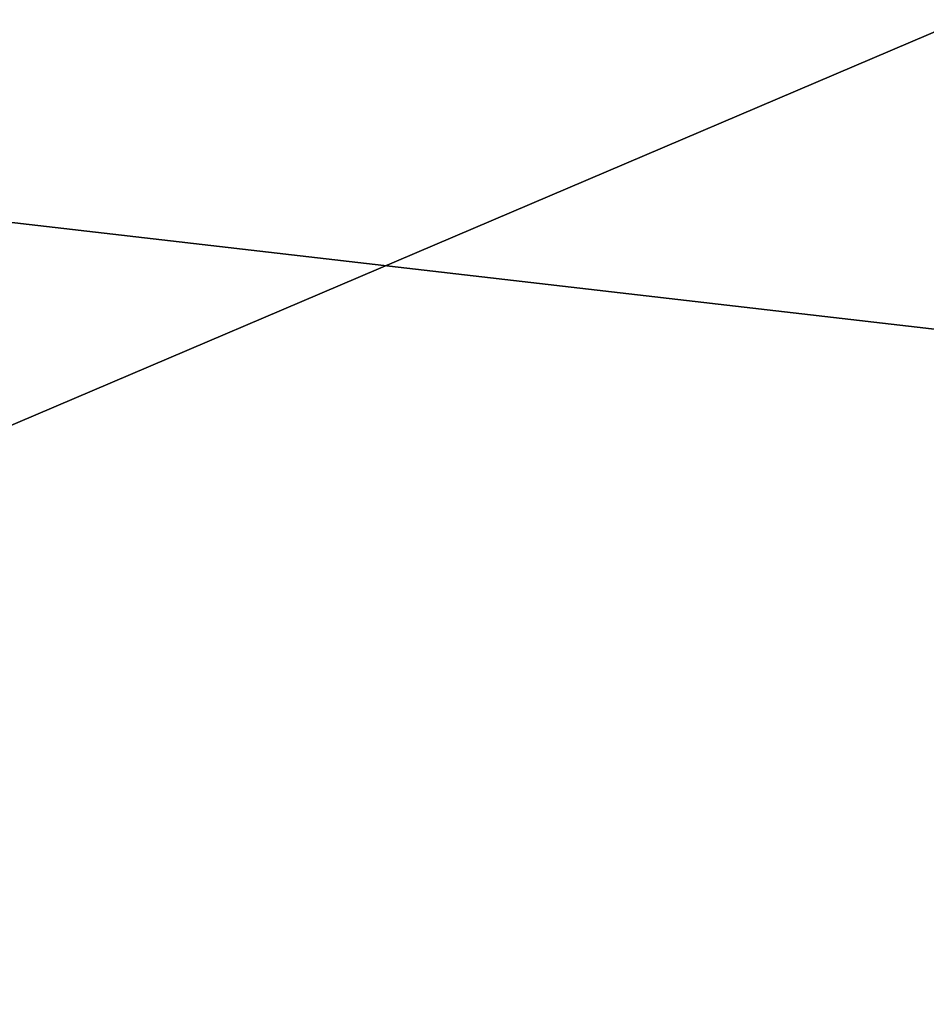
# Model space of a CAD drawing. Header units: millimetres. Extents: x -322 to 175, y 0 to 232.
# Tile 44 of 157: x -133.472 to -133.309, y 60.819 to 60.996. Entities that reach past the tile are written whole.
import ezdxf

# ---------------------------------------------------------------- set-up
doc = ezdxf.new("R2010")
doc.units = ezdxf.units.MM
doc.header["$LTSCALE"] = 65.185185
for name, color, linetype in [('980', 7, 'CONTINUOUS'), ('981', 7, 'CONTINUOUS'), ('982', 7, 'CONTINUOUS'), ('983', 7, 'CONTINUOUS')]:
    doc.layers.add(name, color=color, linetype=linetype)

msp = doc.modelspace()

# ---------------------------------------------------------------- linework, layer by layer
at = {"layer": '980', "color": 7, "linetype": 'CONTINUOUS', "true_color": 0xe0f2ff}
for points in [[(-131.25, 61), (-132.25, 60), (-135.63981, 59.99999, 10.43299), (-131.25, 61)], [(-134.83077, 61, 11.02078), (-133.29346, 61, 8.51202), (-135.63981, 59.99999, 10.43299), (-134.83077, 61, 11.02078)], [(-133.29346, 61, 8.51202), (-132.16759, 61, 5.79381), (-135.63981, 59.99999, 10.43299), (-133.29346, 61, 8.51202)], [(-132.16759, 61, 5.79381), (-131.4808, 61, 2.93294), (-135.63981, 59.99999, 10.43299), (-132.16759, 61, 5.79381)], [(-131.4808, 61, 2.93294), (-131.25, 61), (-135.63981, 59.99999, 10.43299), (-131.4808, 61, 2.93294)]]:
    msp.add_3dface(points, dxfattribs=at)
at = {"layer": '981', "color": 7, "linetype": 'CONTINUOUS', "true_color": 0xe0f2ff}
for points in [[(-135.6398, 59.99999, -10.43299), (-132.25, 60), (-134.83077, 61, -11.02077), (-135.6398, 59.99999, -10.43299)], [(-132.25, 60), (-133.29346, 61, -8.51201), (-134.83077, 61, -11.02077), (-132.25, 60)]]:
    msp.add_3dface(points, dxfattribs=at)
at = {"layer": '982', "color": 7, "linetype": 'CONTINUOUS', "true_color": 0xe0f2ff}
for points in [[(-138.24403, 61, 16.18016), (-143.81949, 61, 19.02108), (-133.4149, 60.50001, 12.04925), (-138.24403, 61, 16.18016)], [(-143.81949, 61, 19.02108), (-143.66498, 60.50001, 19.4966), (-133.4149, 60.50001, 12.04925), (-143.81949, 61, 19.02108)], [(-135.85763, 61, 14.14191), (-138.24403, 61, 16.18016), (-133.4149, 60.50001, 12.04925), (-135.85763, 61, 14.14191)], [(-133.81941, 61, 11.75538), (-135.85763, 61, 14.14191), (-133.4149, 60.50001, 12.04925), (-133.81941, 61, 11.75538)], [(-132.17966, 61, 9.07942), (-133.81941, 61, 11.75538), (-129.5, 60.5), (-132.17966, 61, 9.07942)], [(-129.5, 60.5), (-133.81941, 61, 11.75538), (-133.4149, 60.50001, 12.04925), (-129.5, 60.5)]]:
    msp.add_3dface(points, dxfattribs=at)
at = {"layer": '983', "color": 7, "linetype": 'CONTINUOUS', "true_color": 0xe0f2ff}
for points in [[(-133.81941, 61, -11.75538), (-133.4149, 60.50001, -12.04925), (-143.66498, 60.50001, -19.4966), (-133.81941, 61, -11.75538)], [(-133.81941, 61, -11.75538), (-132.17966, 61, -9.07942), (-133.4149, 60.50001, -12.04925), (-133.81941, 61, -11.75538)], [(-132.17966, 61, -9.07942), (-130.97876, 61, -6.18003), (-133.4149, 60.50001, -12.04925), (-132.17966, 61, -9.07942)], [(-130.97876, 61, -6.18003), (-130.24618, 61, -3.12844), (-133.4149, 60.50001, -12.04925), (-130.97876, 61, -6.18003)], [(-130.24618, 61, -3.12844), (-130, 61), (-133.4149, 60.50001, -12.04925), (-130.24618, 61, -3.12844)], [(-130, 61), (-129.5, 60.5), (-133.4149, 60.50001, -12.04925), (-130, 61)]]:
    msp.add_3dface(points, dxfattribs=at)

doc.saveas('drawing.dxf')
